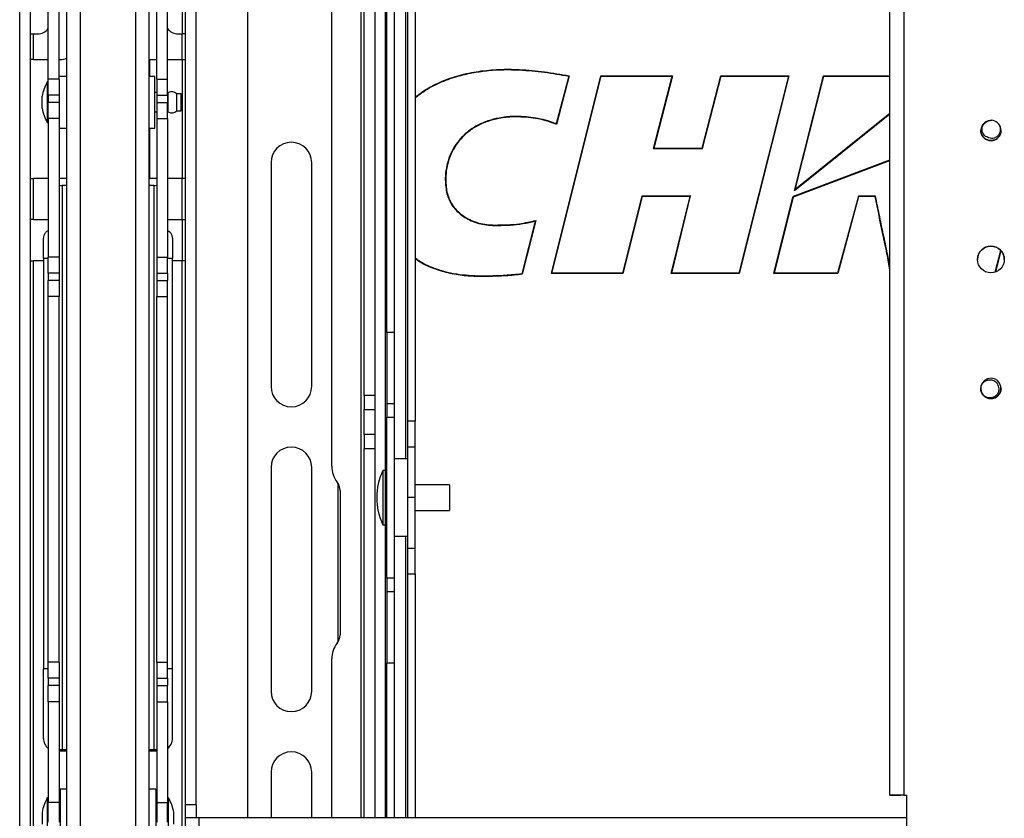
# Model space of a CAD drawing. Header units: millimetres. Extents: x 3619 to 4737, y 1503 to 2366.
# Tile 61 of 256: x 3948 to 4029, y 1834 to 1899. Entities that reach past the tile are written whole.
import ezdxf

# ---------------------------------------------------------------- set-up
doc = ezdxf.new("R2010")
doc.units = ezdxf.units.MM

msp = doc.modelspace()

# ---------------------------------------------------------------- linework, layer by layer
at = {"color": 7, "linetype": 'Continuous', "lineweight": 30}
for p, q in [((3957.4466, 1943.2804), (3957.4466, 1820.2866)), ((3958.5863, 1820.513), (3958.5863, 1943.2796)), ((3966.638, 1942.2486), (3966.638, 1833.8752)), ((3973.548, 1862.711), (3973.548, 1942.2486)), ((3976.2184, 1868.5141), (3976.2184, 1937.8781)), ((3977.104, 1868.5141), (3977.104, 1937.8781)), ((4019.3168, 1835.7503), (4019.3168, 1937.7791)), ((4020.4564, 1937.7798), (4020.4564, 1835.751)), ((3950.3101, 1894.4691), (3950.3101, 1924.2753)), ((3951.1957, 1894.4691), (3951.1957, 1924.2753)), ((3959.2035, 1894.4691), (3959.2035, 1924.2753)), ((3960.0891, 1894.4691), (3960.0891, 1924.2753)), ((3947.964, 1824.719), (3947.964, 1919.7049)), ((3948.8496, 1824.719), (3948.8496, 1919.7049)), ((3961.5496, 1834.9336), (3961.5496, 1919.7049)), ((3962.4352, 1834.9336), (3962.4352, 1919.7049)), ((3979.7613, 1914.3339), (3979.7613, 1866.4042)), ((3980.3938, 1914.3339), (3980.3938, 1866.4042)), ((3978.0705, 1873.6897), (3978.0705, 1907.0484)), ((3978.703, 1873.6897), (3978.703, 1907.0484)), ((3951.8129, 1902.936), (3951.8129, 1830.4613)), ((3952.9525, 1830.4621), (3952.9525, 1902.9559)), ((3948.8496, 1898.1796), (3949.1036, 1898.1796)), ((3949.1036, 1896.0629), (3949.1036, 1898.1796)), ((3949.1036, 1898.1796), (3949.4423, 1898.1796)), ((3960.9569, 1898.1796), (3961.2956, 1898.1796)), ((3961.2956, 1896.0629), (3961.2956, 1898.1796)), ((3961.5496, 1898.1796), (3961.2956, 1898.1796)), ((3949.1036, 1896.0629), (3948.8496, 1896.0629)), ((3949.1036, 1896.0629), (3950.3101, 1896.0629)), ((3951.1957, 1896.0629), (3951.3356, 1896.0629)), ((3958.6252, 1896.0629), (3959.2035, 1896.0629)), ((3958.6252, 1894.6835), (3958.6252, 1896.0629)), ((3960.0891, 1896.0629), (3961.2956, 1896.0629)), ((3961.2956, 1896.0629), (3961.5496, 1896.0629)), ((3951.8129, 1894.6835), (3951.1957, 1894.6835)), ((3959.0324, 1894.6835), (3958.5863, 1894.6835)), ((3959.0324, 1892.7112), (3959.0324, 1894.6835)), ((3991.5553, 1878.5257), (3995.6166, 1894.7268)), ((3991.598, 1878.5591), (3995.6426, 1894.6935)), ((3992.9812, 1894.7033), (3991.9559, 1890.7956)), ((3993.0226, 1894.7299), (3991.9777, 1890.7472)), ((3995.6166, 1894.7268), (4001.4741, 1894.7268)), ((3995.6166, 1894.7268), (3995.6426, 1894.6935)), ((3995.6426, 1894.6935), (4001.4311, 1894.6935)), ((4001.4311, 1894.6935), (3999.9111, 1888.7799)), ((4001.4741, 1894.7268), (3999.9541, 1888.8132)), ((4001.4311, 1894.6935), (4001.4741, 1894.7268)), ((4003.9262, 1888.8132), (4005.4463, 1894.7268)), ((4003.9521, 1888.7799), (4005.4721, 1894.6935)), ((4005.4463, 1894.7268), (4011.033, 1894.7268)), ((4005.4721, 1894.6935), (4005.4463, 1894.7268)), ((4005.4721, 1894.6935), (4010.9902, 1894.6935)), ((4010.9902, 1894.6935), (4006.9139, 1878.5591)), ((4011.033, 1894.7268), (4006.9399, 1878.5257)), ((4010.9902, 1894.6935), (4011.033, 1894.7268)), ((4011.4964, 1885.3092), (4013.8564, 1894.7268)), ((4011.5529, 1885.3974), (4013.8824, 1894.6935)), ((4013.8564, 1894.7268), (4019.3168, 1894.7286)), ((4013.8824, 1894.6935), (4013.8564, 1894.7268)), ((3950.3101, 1894.2347), (3950.2254, 1894.2347)), ((3950.2254, 1894.2347), (3950.2254, 1890.899)), ((3951.1957, 1894.4691), (3950.3101, 1894.4691)), ((3950.3101, 1893.15), (3950.3101, 1894.4691)), ((3951.1957, 1894.4691), (3951.1957, 1893.15)), ((3959.2035, 1894.4691), (3960.0891, 1894.4691)), ((3959.2035, 1894.4691), (3959.2035, 1893.15)), ((3960.0891, 1893.15), (3960.0891, 1894.4691)), ((3949.7995, 1892.08), (3949.7995, 1893.0536)), ((3951.1957, 1893.15), (3950.3101, 1893.15)), ((3950.3101, 1893.15), (3950.3101, 1892.5418)), ((3951.1957, 1893.15), (3951.1957, 1892.5418)), ((3959.2035, 1893.3606), (3959.0324, 1893.3606)), ((3959.2035, 1893.15), (3960.0891, 1893.15)), ((3959.2035, 1893.15), (3959.2035, 1892.5418)), ((3960.1314, 1893.3606), (3960.0891, 1893.3606)), ((3960.0891, 1893.15), (3960.0891, 1892.5418)), ((3960.1314, 1891.7731), (3960.1314, 1893.3605)), ((3961.1897, 1893.267), (3960.8581, 1893.267)), ((3960.8581, 1891.8667), (3960.8581, 1893.2669)), ((3961.1897, 1891.8667), (3961.1897, 1893.2669)), ((3951.1957, 1892.5418), (3950.3101, 1892.5418)), ((3950.3101, 1891.2227), (3950.3101, 1892.5418)), ((3951.1957, 1892.5418), (3951.1957, 1891.2227)), ((3959.0324, 1890.4501), (3959.0324, 1892.7112)), ((3959.2035, 1892.5418), (3960.0891, 1892.5418)), ((3959.2035, 1892.5418), (3959.2035, 1891.2227)), ((3960.0891, 1891.2227), (3960.0891, 1892.5418)), ((3959.0324, 1891.7731), (3959.2035, 1891.7731)), ((3960.0891, 1891.7731), (3960.1314, 1891.7731)), ((3960.8581, 1891.8667), (3961.1897, 1891.8667)), ((4019.3168, 1891.599), (4011.4964, 1885.3092)), ((3950.2254, 1890.8989), (3950.3101, 1890.8989)), ((3951.1957, 1891.2227), (3950.3101, 1891.2227)), ((3950.3101, 1891.2227), (3950.3101, 1879.8643)), ((3951.1957, 1891.2227), (3951.1957, 1879.8643)), ((3959.2035, 1891.2227), (3960.0891, 1891.2227)), ((3959.2035, 1891.2227), (3959.2035, 1879.8643)), ((3960.0891, 1891.2227), (3960.0891, 1879.8643)), ((3951.1957, 1890.4501), (3951.8129, 1890.4501)), ((3958.5863, 1890.4501), (3959.0324, 1890.4501)), ((3958.6252, 1886.3262), (3958.6252, 1890.4501)), ((4026.7563, 1890.2539), (4026.7563, 1890.2538)), ((4026.7563, 1890.2537), (4026.7563, 1890.2537)), ((4026.7669, 1890.1827), (4026.768, 1890.2535)), ((4028.4229, 1890.2539), (4028.4229, 1890.2539)), ((4028.4229, 1890.2538), (4028.4229, 1890.2538)), ((3999.9111, 1888.7799), (3999.9541, 1888.8132)), ((3999.9111, 1888.7799), (4003.9521, 1888.7799)), ((3999.9541, 1888.8132), (4003.9262, 1888.8132)), ((4003.9521, 1888.7799), (4003.9262, 1888.8132)), ((3968.5684, 1887.6172), (3968.5684, 1869.2574)), ((3971.9042, 1869.2574), (3971.9042, 1887.6172)), ((4011.495, 1884.8802), (4019.3168, 1887.8376)), ((3948.8496, 1886.3262), (3949.1036, 1886.3262)), ((3949.1036, 1882.9396), (3949.1036, 1886.3262)), ((3950.3101, 1886.3262), (3949.1036, 1886.3262)), ((3951.8129, 1886.3262), (3951.1957, 1886.3262)), ((3959.2035, 1886.3262), (3958.6252, 1886.3262)), ((3961.2956, 1886.3262), (3960.0891, 1886.3262)), ((3961.2956, 1882.9396), (3961.2956, 1886.3262)), ((3961.5496, 1886.3262), (3961.2956, 1886.3262)), ((3951.4497, 1885.7462), (3951.4497, 1839.4934)), ((3951.8129, 1885.7462), (3951.4497, 1885.7462)), ((3958.9495, 1885.7462), (3958.5863, 1885.7462)), ((3958.9495, 1885.7462), (3958.9495, 1839.4934)), ((4011.5529, 1885.3974), (4011.4964, 1885.3092)), ((3998.9845, 1884.8771), (3997.3906, 1878.5591)), ((3999.0104, 1884.8438), (3997.4165, 1878.5257)), ((4002.9744, 1884.8794), (3998.9845, 1884.8771)), ((3999.0104, 1884.8438), (3998.9845, 1884.8771)), ((4002.9319, 1884.846), (3999.0104, 1884.8438)), ((4001.3841, 1878.5257), (4002.9319, 1884.846)), ((4001.4266, 1878.5591), (4002.9744, 1884.8794)), ((4002.9319, 1884.846), (4002.9744, 1884.8794)), ((4009.7947, 1878.5179), (4011.3622, 1884.7734)), ((4011.495, 1884.8802), (4011.3622, 1884.7734)), ((4016.7224, 1884.8692), (4015.0082, 1878.5512)), ((4016.7479, 1884.8359), (4015.0337, 1878.5179)), ((4016.7224, 1884.8692), (4016.7479, 1884.8359)), ((4018.1315, 1884.8692), (4016.7224, 1884.8692)), ((4018.1039, 1884.8359), (4016.7479, 1884.8359)), ((3949.1036, 1882.9396), (3948.8496, 1882.9396)), ((3949.1036, 1882.9396), (3950.3101, 1882.9396)), ((3960.0891, 1882.9396), (3961.2956, 1882.9396)), ((3961.2956, 1882.9396), (3961.5496, 1882.9396)), ((3990.2279, 1882.8265), (3989.1413, 1878.4897)), ((3990.2739, 1882.8732), (3989.1682, 1878.4598)), ((3986.8977, 1882.4981), (3986.8977, 1882.4648)), ((3949.9079, 1879.7821), (3949.9079, 1881.4263)), ((3960.4913, 1881.4263), (3960.4913, 1879.7821)), ((4027.9469, 1878.6293), (4028.3954, 1880.4192)), ((3948.8496, 1879.5529), (3949.1036, 1879.5529)), ((3949.9079, 1879.5529), (3949.1036, 1879.5529)), ((3949.9079, 1879.7821), (3949.9079, 1846.1096)), ((3951.1957, 1879.8643), (3950.3101, 1879.8643)), ((3950.3101, 1878.5549), (3950.3101, 1879.8643)), ((3951.1957, 1879.8643), (3951.1957, 1878.5549)), ((3959.2035, 1879.8643), (3960.0891, 1879.8643)), ((3959.2035, 1879.8643), (3959.2035, 1878.5549)), ((3960.0891, 1878.5549), (3960.0891, 1879.8643)), ((3960.4913, 1846.1096), (3960.4913, 1879.7821)), ((3961.2956, 1879.5529), (3960.4913, 1879.5529)), ((3961.2956, 1827.0596), (3961.2956, 1879.5529)), ((3961.5496, 1879.5529), (3961.2956, 1879.5529)), ((3951.1957, 1878.5549), (3950.3101, 1878.5549)), ((3950.3101, 1878.5549), (3950.3101, 1877.9558)), ((3951.1957, 1878.5549), (3951.1957, 1877.9558)), ((3959.2035, 1878.5549), (3960.0891, 1878.5549)), ((3959.2035, 1878.5549), (3959.2035, 1877.9558)), ((3960.0891, 1878.5549), (3960.0891, 1877.9558)), ((3991.5553, 1878.5257), (3991.598, 1878.5591)), ((3997.4165, 1878.5257), (3991.5553, 1878.5257)), ((3997.3906, 1878.5591), (3991.598, 1878.5591)), ((3997.4165, 1878.5257), (3997.3906, 1878.5591)), ((4001.3841, 1878.5257), (4001.4266, 1878.5591)), ((4006.9399, 1878.5257), (4001.3841, 1878.5257)), ((4006.9139, 1878.5591), (4001.4266, 1878.5591)), ((4006.9139, 1878.5591), (4006.9399, 1878.5257)), ((4009.8374, 1878.5512), (4009.7947, 1878.5179)), ((4015.0337, 1878.5179), (4009.7947, 1878.5179)), ((4015.0082, 1878.5512), (4009.8374, 1878.5512)), ((4015.0082, 1878.5512), (4015.0337, 1878.5179)), ((3951.1957, 1877.9558), (3950.3101, 1877.9558)), ((3950.3101, 1876.6464), (3950.3101, 1877.9558)), ((3951.1957, 1877.9558), (3951.1957, 1876.6464)), ((3959.2035, 1877.9558), (3960.0891, 1877.9558)), ((3959.2035, 1877.9558), (3959.2035, 1876.6464)), ((3960.0891, 1876.6464), (3960.0891, 1877.9558)), ((3985.7286, 1878.3049), (3985.7286, 1878.2715)), ((3951.1957, 1876.6464), (3950.3101, 1876.6464)), ((3950.3101, 1846.6498), (3950.3101, 1876.6464)), ((3951.1957, 1846.6498), (3951.1957, 1876.6464)), ((3959.2035, 1876.6464), (3960.0891, 1876.6464)), ((3959.2035, 1846.6498), (3959.2035, 1876.6464)), ((3960.0891, 1846.6498), (3960.0891, 1876.6464)), ((3978.703, 1873.6897), (3978.0705, 1873.6897)), ((3978.0705, 1873.6897), (3978.0705, 1867.8362)), ((3978.703, 1867.8362), (3978.703, 1873.6897)), ((4026.7563, 1869.0915), (4026.7563, 1869.0915)), ((4026.7563, 1869.0914), (4026.7563, 1869.0913)), ((4026.7691, 1869.0222), (4026.768, 1869.0915)), ((4028.4229, 1869.0914), (4028.4229, 1869.0915)), ((4028.4229, 1869.0913), (4028.4229, 1869.0913)), ((3977.104, 1868.5141), (3976.2184, 1868.5141)), ((3976.2184, 1868.5141), (3976.2184, 1867.3766)), ((3977.104, 1867.3766), (3977.104, 1868.5141)), ((3976.2184, 1867.3766), (3977.104, 1867.3766)), ((3976.2184, 1865.3132), (3976.2184, 1867.3766)), ((3977.104, 1865.3132), (3977.104, 1867.3766)), ((3978.703, 1867.8362), (3978.0705, 1867.8362)), ((3978.0705, 1867.8362), (3978.0705, 1866.7491)), ((3978.703, 1866.7491), (3978.703, 1867.8362)), ((3978.0705, 1866.7491), (3978.703, 1866.7491)), ((3978.0705, 1853.537), (3978.0705, 1866.7491)), ((3978.703, 1853.537), (3978.703, 1866.7491)), ((3980.3938, 1866.4042), (3979.7613, 1866.4042)), ((3979.7613, 1866.4042), (3979.7613, 1864.3171)), ((3980.3938, 1864.3171), (3980.3938, 1866.4042)), ((3977.104, 1865.3132), (3976.2184, 1865.3132)), ((3976.2184, 1865.3132), (3976.2184, 1864.1757)), ((3977.104, 1864.1757), (3977.104, 1865.3132)), ((3976.2184, 1864.1757), (3977.104, 1864.1757)), ((3976.2184, 1833.8752), (3976.2184, 1864.1757)), ((3977.104, 1833.8752), (3977.104, 1864.1757)), ((3979.7613, 1864.3171), (3980.3938, 1864.3171)), ((3979.7613, 1864.3171), (3979.7613, 1860.143)), ((3980.3938, 1860.143), (3980.3938, 1864.3171)), ((3979.7613, 1863.318), (3978.703, 1863.318)), ((3968.5684, 1862.6173), (3968.5684, 1844.2573)), ((3971.9042, 1844.2573), (3971.9042, 1862.6173)), ((3977.9156, 1862.3655), (3977.7371, 1862.3655)), ((3977.7371, 1862.3655), (3977.7371, 1857.9205)), ((3977.9156, 1862.3655), (3977.9156, 1857.9205)), ((3978.0705, 1861.7305), (3977.9156, 1861.7305)), ((3974.0463, 1861.3381), (3974.0463, 1848.2801)), ((3983.2072, 1861.2013), (3980.3938, 1861.2013)), ((3983.2072, 1861.2013), (3983.2072, 1859.0847)), ((3974.2254, 1860.7363), (3974.2254, 1848.8819)), ((3977.2382, 1860.1478), (3977.2382, 1860.1382)), ((3980.3938, 1860.143), (3979.7613, 1860.143)), ((3979.7613, 1860.143), (3979.7613, 1855.9689)), ((3980.3938, 1855.9689), (3980.3938, 1860.143)), ((3977.9156, 1858.5555), (3978.0705, 1858.5555)), ((3980.3938, 1859.0847), (3983.2072, 1859.0847)), ((3977.7371, 1857.9205), (3977.9156, 1857.9205)), ((3978.703, 1856.968), (3979.7613, 1856.968)), ((3980.3938, 1855.9689), (3979.7613, 1855.9689)), ((3979.7613, 1855.9689), (3979.7613, 1853.8818)), ((3980.3938, 1853.8818), (3980.3938, 1855.9689)), ((3978.703, 1853.537), (3978.0705, 1853.537)), ((3978.0705, 1853.537), (3978.0705, 1852.4499)), ((3978.703, 1852.4499), (3978.703, 1853.537)), ((3979.7613, 1853.8818), (3980.3938, 1853.8818)), ((3979.7613, 1853.8818), (3979.7613, 1833.8752)), ((3980.3938, 1853.8818), (3980.3938, 1833.8752)), ((3978.0705, 1852.4499), (3978.703, 1852.4499)), ((3978.0705, 1852.4499), (3978.0705, 1846.5964)), ((3978.703, 1846.5964), (3978.703, 1852.4499)), ((3951.1957, 1846.6498), (3950.3101, 1846.6498)), ((3950.3101, 1845.3306), (3950.3101, 1846.6498)), ((3951.1957, 1846.6498), (3951.1957, 1845.3306)), ((3959.2035, 1846.6498), (3960.0891, 1846.6498)), ((3959.2035, 1846.6498), (3959.2035, 1845.3306)), ((3960.0891, 1845.3306), (3960.0891, 1846.6498)), ((3973.548, 1833.8752), (3973.548, 1846.9071)), ((3978.0705, 1846.5964), (3978.703, 1846.5964)), ((3978.0705, 1833.8752), (3978.0705, 1846.5964)), ((3978.703, 1833.8752), (3978.703, 1846.5964)), ((3949.9079, 1840.3946), (3949.9079, 1846.1096)), ((3960.4913, 1840.3946), (3960.4913, 1846.1096)), ((3951.1957, 1845.3306), (3950.3101, 1845.3306)), ((3950.3101, 1845.3306), (3950.3101, 1844.7225)), ((3951.1957, 1844.7225), (3950.3101, 1844.7225)), ((3950.3101, 1843.4033), (3950.3101, 1844.7225)), ((3951.1957, 1845.3306), (3951.1957, 1844.7225)), ((3951.1957, 1844.7225), (3951.1957, 1843.4033)), ((3959.2035, 1845.3306), (3960.0891, 1845.3306)), ((3959.2035, 1845.3306), (3959.2035, 1844.7225)), ((3959.2035, 1844.7225), (3960.0891, 1844.7225)), ((3959.2035, 1844.7225), (3959.2035, 1843.4033)), ((3960.0891, 1845.3306), (3960.0891, 1844.7225)), ((3960.0891, 1843.4033), (3960.0891, 1844.7225)), ((3951.1957, 1843.4033), (3950.3101, 1843.4033)), ((3950.3101, 1843.4033), (3950.3101, 1835.1399)), ((3951.1957, 1843.4033), (3951.1957, 1835.1399)), ((3959.2035, 1843.4033), (3960.0891, 1843.4033)), ((3959.2035, 1843.4033), (3959.2035, 1835.1399)), ((3960.0891, 1843.4033), (3960.0891, 1835.1399)), ((3951.8129, 1839.3362), (3951.1957, 1839.3362)), ((3951.4497, 1839.4934), (3951.4497, 1839.4686)), ((3951.4497, 1839.4934), (3951.8129, 1839.4934)), ((3951.8129, 1839.4686), (3951.4497, 1839.4686)), ((3958.5863, 1839.4934), (3958.9495, 1839.4934)), ((3958.9495, 1839.4686), (3958.5863, 1839.4686)), ((3959.2035, 1839.3362), (3958.5863, 1839.3362)), ((3958.9495, 1839.4934), (3958.9495, 1839.4686)), ((3968.5684, 1837.6174), (3968.5684, 1833.8752)), ((3971.9042, 1833.8752), (3971.9042, 1837.6174)), ((3951.8129, 1836.2372), (3951.2838, 1836.2372)), ((3951.2838, 1836.2372), (3951.2838, 1831.4536)), ((3959.1154, 1836.2372), (3958.5863, 1836.2372)), ((3959.1154, 1836.2372), (3959.1154, 1834.112)), ((4020.2024, 1835.7503), (4019.3168, 1835.7503)), ((4019.3168, 1835.7497), (4019.3168, 1835.7503)), ((4019.3168, 1835.7497), (4020.2024, 1835.7497)), ((4020.2024, 1835.7497), (4020.2024, 1835.7503)), ((4020.4564, 1835.751), (4020.7104, 1835.751)), ((4020.4564, 1835.7504), (4020.4564, 1835.751)), ((4020.4564, 1835.7504), (4020.7104, 1835.7504)), ((4020.7104, 1820.4179), (4020.7104, 1835.751)), ((3950.3101, 1835.5133), (3950.2254, 1835.5133)), ((3950.2254, 1835.5133), (3950.2254, 1832.1775)), ((3951.1957, 1835.1399), (3950.3101, 1835.1399)), ((3950.3101, 1833.5257), (3950.3101, 1835.1399)), ((3951.1957, 1835.1399), (3951.1957, 1833.5257)), ((3959.2035, 1835.1399), (3960.0891, 1835.1399)), ((3959.2035, 1835.1399), (3959.2035, 1833.5257)), ((3960.1738, 1835.5133), (3960.0891, 1835.5133)), ((3960.0891, 1833.5257), (3960.0891, 1835.1399)), ((3960.1738, 1835.236), (3960.1738, 1835.5133)), ((3960.1738, 1832.1775), (3960.1738, 1835.236)), ((3962.4352, 1834.9336), (3961.5496, 1834.9336)), ((3961.5496, 1833.8752), (3961.5496, 1834.9336)), ((3962.4352, 1834.9336), (3962.4352, 1833.8752)), ((3949.7987, 1834.328), (3949.7987, 1833.3628)), ((3951.2838, 1834.6391), (3951.1957, 1834.6391)), ((3959.2035, 1834.6391), (3959.1154, 1834.6391)), ((3959.1154, 1834.112), (3959.1154, 1831.4536)), ((3960.6005, 1834.2478), (3960.6005, 1834.328)), ((3960.6005, 1833.3628), (3960.6005, 1834.2478)), ((3962.6892, 1833.8752), (3961.5496, 1833.8752)), ((3961.5496, 1827.0596), (3961.5496, 1833.8752)), ((3962.6892, 1827.0596), (3962.6892, 1833.8752)), ((4020.7104, 1833.8752), (3962.6892, 1833.8752))]:
    msp.add_line(p, q, dxfattribs=at)
at = {"color": 8, "linetype": 'Continuous', "lineweight": 30}
for p, q in [((3975.9644, 1833.8752), (3975.9644, 1942.2486)), ((3961.281, 1932.0462), (3961.281, 1898.1796)), ((3977.9435, 1861.7305), (3977.9435, 1919.0076)), ((3979.6343, 1863.318), (3979.6343, 1917.4201)), ((3961.281, 1896.0629), (3961.281, 1886.3262)), ((4013.8824, 1894.6935), (4019.3168, 1894.6953)), ((4019.3168, 1891.6418), (4011.5529, 1885.3974)), ((4011.4114, 1884.813), (4019.3168, 1887.802)), ((4009.8374, 1878.5512), (4011.4052, 1884.808)), ((3961.281, 1882.9396), (3961.281, 1879.5529)), ((4027.9848, 1878.6431), (4028.4222, 1880.3893)), ((3949.1036, 1831.1447), (3949.1036, 1879.5529)), ((3949.9079, 1879.7821), (3950.3101, 1879.7821)), ((3960.0891, 1879.7821), (3960.4913, 1879.7821)), ((3977.9435, 1833.8752), (3977.9435, 1858.5555)), ((3979.6343, 1833.8752), (3979.6343, 1856.968)), ((3950.3101, 1846.1096), (3949.9079, 1846.1096)), ((3960.4913, 1846.1096), (3960.0891, 1846.1096))]:
    msp.add_line(p, q, dxfattribs=at)
at = {"color": 7, "linetype": 'Continuous', "lineweight": 30, "flags": 128}
for points in [[(3989.9855, 1895.1371), (3989.9861, 1895.1436), (3989.9867, 1895.1498), (3989.9873, 1895.1555), (3989.9878, 1895.1605), (3989.9882, 1895.1647), (3989.9885, 1895.1677), (3989.9886, 1895.1696), (3989.9887, 1895.1703)], [(3989.6691, 1891.3199), (3989.6692, 1891.3206), (3989.6694, 1891.3225), (3989.6697, 1891.3255), (3989.6701, 1891.3297), (3989.6705, 1891.3347), (3989.6711, 1891.3404), (3989.6717, 1891.3466), (3989.6723, 1891.3531)], [(3982.987, 1885.1923), (3982.9863, 1885.1922), (3982.9845, 1885.1918), (3982.9814, 1885.1912), (3982.9774, 1885.1905), (3982.9724, 1885.1895), (3982.9668, 1885.1884), (3982.9606, 1885.1872), (3982.9542, 1885.186)], [(4026.7599, 1869.0919), (4026.7957, 1868.8381), (4026.9245, 1868.5893), (4027.1285, 1868.3973), (4027.3846, 1868.2837), (4027.6639, 1868.2614), (4027.9348, 1868.3329), (4028.1666, 1868.4902), (4028.3333, 1868.7154), (4028.4159, 1868.9832), (4028.405, 1869.2631), (4028.3021, 1869.5237), (4028.1185, 1869.7354), (4027.8752, 1869.8743), (4027.5996, 1869.9248), (4027.3229, 1869.881), (4027.0763, 1869.748), (4026.8877, 1869.5408), (4026.7785, 1869.2828), (4026.7564, 1869.1078), (4026.7564, 1869.1078)], [(3951.4497, 1839.4686), (3951.2274, 1839.4692), (3951.1957, 1839.4694)], [(3958.9495, 1839.4686), (3959.1718, 1839.4692), (3959.2035, 1839.4694)]]:
    msp.add_lwpolyline(points, dxfattribs=at)
at = {"color": 7, "linetype": 'Continuous', "lineweight": 30}
msp.add_circle((4027.5896, 1879.6703), 1.1007, dxfattribs=at)
for centre, radius, start, end in [((3949.4423, 1899.2802), 1.1007, 270, 322.041971), ((3960.9569, 1899.2802), 1.1007, 217.958029, 270), ((3951.3356, 1897.1212), 1.0583, 270, 296.808732), ((3953.9508, 1892.224), 4.2333, 151.642363, 168.698391), ((3960.4271, 1892.7888), 0.6437, 47.970153, 117.350625), ((3953.9508, 1892.9096), 4.2333, 191.301609, 208.357637), ((3960.4271, 1892.3448), 0.6437, 242.649375, 312.029847), ((4027.5993, 1890.2492), 0.8307, 85.165737, 50.077292), ((4027.5896, 1890.254), 0.8333, 49.356339, 85.645266), ((3970.2363, 1887.6172), 1.6679, 0, 180), ((3951.3863, 1888.0191), 2.2738, 265.192621, 271.598999), ((3959.0129, 1888.0188), 2.2734, 268.400648, 274.807858), ((4027.5896, 1879.6698), 1.1007, 90.000001, 179.999967), ((4027.5896, 1879.6698), 1.1007, 0.000035, 179.999965), ((4027.5896, 1879.6694), 1.1007, 89.999989, 179.999979), ((4027.5896, 1879.6698), 1.1007, 0.000051, 89.999981), ((4027.5896, 1879.6694), 1.1007, 0.000018, 90.000014), ((3970.2363, 1869.2574), 1.6679, 180, 0), ((4027.5896, 1869.0915), 0.8333, 178.882088, 215.171035), ((3970.2363, 1862.6173), 1.6679, 0, 180), ((3975.6647, 1862.711), 2.1167, 180, 217.863646), ((3982.417, 1860.1478), 5.1787, 154.644708, 180), ((3973.1247, 1860.7363), 1.1007, 0, 37.863646), ((3982.417, 1860.1382), 5.1787, 180, 205.355292), ((3973.1247, 1848.8819), 1.1007, 322.136354, 0), ((3975.6647, 1846.9071), 2.1167, 142.136354, 180), ((3970.2363, 1844.2573), 1.6679, 180, 0), ((3950.9663, 1840.3946), 1.0583, 180, 231.683866), ((3959.4329, 1840.3946), 1.0583, 308.316134, 0), ((3951.3863, 1841.7654), 2.2729, 265.190439, 271.599292), ((3959.0129, 1841.765), 2.2725, 268.400354, 274.810041), ((3970.2363, 1837.6174), 1.6679, 0, 180), ((4020.1738, 1402.3105), 433.4406, 89.962637, 90.11328), ((4020.39, 1741.841), 93.9094, 89.959489, 90.114459), ((3953.9508, 1833.5026), 4.2333, 151.642363, 168.756814), ((3956.4484, 1833.5026), 4.2333, 11.243186, 28.357637)]:
    msp.add_arc(centre, radius, start, end, dxfattribs=at)
for points, knots in [([(3980.3938, 1892.9849), (3980.6607, 1893.1903), (3981.3279, 1893.7038), (3982.5469, 1894.2947), (3984.0219, 1894.8097), (3985.6043, 1895.1326), (3987.2578, 1895.28), (3988.7245, 1895.2755), (3989.632, 1895.2), (3989.9887, 1895.1703)], [0, 0, 0, 0, 0.10005372, 0.25008705, 0.40024073, 0.56433101, 0.72906782, 0.89350807, 1, 1, 1, 1]), ([(3980.3938, 1892.9435), (3980.6664, 1893.1536), (3981.3339, 1893.6678), (3982.5547, 1894.2629), (3983.8907, 1894.7292), (3985.1851, 1895.0174), (3986.8252, 1895.2353), (3988.4362, 1895.2654), (3989.6282, 1895.1667), (3989.9855, 1895.1371)], [0, 0, 0, 0, 0.1022503, 0.2502719, 0.4013454, 0.5227085, 0.6441092, 0.8933154, 1, 1, 1, 1]), ([(3989.9855, 1895.1371), (3990.318, 1895.1037), (3990.983, 1895.037), (3991.9808, 1894.882), (3992.6455, 1894.7633), (3992.9812, 1894.7033)], [0, 0, 0, 0, 0.3310177, 0.6620956, 1, 1, 1, 1]), ([(3989.9887, 1895.1703), (3990.3207, 1895.137), (3990.9952, 1895.0693), (3992.0056, 1894.9115), (3992.6835, 1894.7904), (3993.0226, 1894.7299)], [0, 0, 0, 0, 0.3263441, 0.663032, 1, 1, 1, 1]), ([(3989.6723, 1891.3531), (3989.2747, 1891.3783), (3988.4724, 1891.4291), (3987.354, 1891.3142), (3986.3399, 1891.0583), (3985.4595, 1890.6789), (3984.6501, 1890.1414), (3983.993, 1889.4881), (3983.4889, 1888.7507), (3983.1413, 1887.9884), (3982.9261, 1887.1785), (3982.8181, 1886.2385), (3982.9041, 1885.5735), (3982.9542, 1885.186)], [0, 0, 0, 0, 0.1109832, 0.223946, 0.3118521, 0.401878, 0.4899323, 0.5813261, 0.6584509, 0.737917, 0.8137256, 0.8914751, 1, 1, 1, 1]), ([(3989.6691, 1891.3199), (3989.2648, 1891.3452), (3988.4566, 1891.3958), (3987.3314, 1891.2772), (3986.3253, 1891.0167), (3985.4485, 1890.6357), (3984.6543, 1890.0982), (3984.0014, 1889.4468), (3983.5098, 1888.7168), (3983.1651, 1887.9565), (3982.9565, 1887.1549), (3982.8523, 1886.2255), (3982.9374, 1885.5727), (3982.987, 1885.1923)], [0, 0, 0, 0, 0.1135244, 0.2268859, 0.3156149, 0.4042416, 0.4936908, 0.5830847, 0.6612138, 0.7393621, 0.8160827, 0.8928225, 1, 1, 1, 1]), ([(3991.9777, 1890.7472), (3991.722, 1890.8449), (3991.2233, 1891.0356), (3990.4465, 1891.2179), (3989.9289, 1891.2858), (3989.6691, 1891.3199)], [0, 0, 0, 0, 0.3438282, 0.6706677, 1, 1, 1, 1]), ([(3991.9559, 1890.7956), (3991.9292, 1890.8077), (3991.7079, 1890.9078), (3991.2148, 1891.0601), (3990.4812, 1891.2488), (3989.942, 1891.3183), (3989.6723, 1891.3531)], [0, 0, 0, 0, 0.03723283, 0.30901581, 0.65441494, 1, 1, 1, 1]), ([(4027.3499, 1889.676), (4027.284, 1889.702), (4027.1514, 1889.7542), (4026.9966, 1889.9112), (4026.8946, 1890.1101), (4026.8609, 1890.3406), (4026.9041, 1890.5773), (4027.0248, 1890.7953), (4027.215, 1890.9674), (4027.4356, 1891.0671), (4027.5877, 1891.0796), (4027.6529, 1891.0849)], [0, 0, 0, 0, 0.1022067, 0.2053174, 0.3122618, 0.4230125, 0.5378163, 0.6563653, 0.7788923, 0.9053714, 1, 1, 1, 1]), ([(4028.1324, 1890.8863), (4028.1836, 1890.824), (4028.2934, 1890.6905), (4028.371, 1890.4336), (4028.3612, 1890.1623), (4028.261, 1889.9175), (4028.0892, 1889.7285), (4027.8703, 1889.6137), (4027.6347, 1889.5827), (4027.4581, 1889.6204), (4027.3707, 1889.6653), (4027.3499, 1889.676)], [0, 0, 0, 0, 0.1164426, 0.2499221, 0.3794651, 0.5050124, 0.6265071, 0.7439055, 0.8570554, 0.9660095, 1, 1, 1, 1]), ([(4026.7769, 1890.3859), (4026.7696, 1890.3587), (4026.7378, 1890.2409), (4026.777, 1890.02), (4026.895, 1889.7636), (4027.0981, 1889.5612), (4027.355, 1889.4374), (4027.639, 1889.4058), (4027.9169, 1889.4701), (4028.1592, 1889.623), (4028.332, 1889.8471), (4028.4211, 1890.0702), (4028.4135, 1890.2089), (4028.4111, 1890.2537)], [0, 0, 0, 0, 0.030788, 0.1330489, 0.2353098, 0.3375705, 0.4398311, 0.5420912, 0.6443512, 0.7466117, 0.8488725, 0.9511334, 1, 1, 1, 1]), ([(4028.4112, 1890.2537), (4028.4139, 1890.212), (4028.4224, 1890.0765), (4028.3362, 1889.8554), (4028.1661, 1889.6294), (4027.9254, 1889.4739), (4027.6482, 1889.4066), (4027.3641, 1889.435), (4027.105, 1889.556), (4026.9031, 1889.756), (4026.7759, 1889.9996), (4026.7665, 1890.1741), (4026.7621, 1890.2545)], [0, 0, 0, 0, 0.0478869, 0.1554071, 0.262928, 0.3704492, 0.4779706, 0.5854918, 0.6930129, 0.8005341, 0.908055, 1, 1, 1, 1]), ([(3982.9542, 1885.186), (3983.0609, 1884.8574), (3983.2735, 1884.2028), (3984.0107, 1883.3954), (3985.0022, 1882.7741), (3986.0247, 1882.4959), (3986.679, 1882.4726), (3986.8977, 1882.4648)], [0, 0, 0, 0, 0.19874614, 0.396, 0.61965414, 0.8728907, 1, 1, 1, 1]), ([(3982.987, 1885.1923), (3983.0931, 1884.8662), (3983.3046, 1884.2165), (3984.0376, 1883.4169), (3985.0222, 1882.8024), (3986.035, 1882.5286), (3986.6824, 1882.5057), (3986.8977, 1882.4981)], [0, 0, 0, 0, 0.1990542, 0.396584, 0.6202479, 0.8737502, 1, 1, 1, 1]), ([(4018.1315, 1884.8692), (4018.1313, 1884.8691), (4018.1285, 1884.8656), (4018.1223, 1884.8581), (4018.1141, 1884.8482), (4018.108, 1884.8409), (4018.1045, 1884.8367), (4018.1041, 1884.8362), (4018.1039, 1884.8359)], [0, 0, 0, 0, 0.0111753, 0.2222783, 0.4850057, 0.6900112, 0.8447487, 1, 1, 1, 1]), ([(4019.3168, 1878.7876), (4019.2374, 1879.2382), (4019.0627, 1880.2293), (4018.6322, 1882.2403), (4018.3133, 1883.807), (4018.1039, 1884.8359)], [0, 0, 0, 0, 0.2224748, 0.4893637, 1, 1, 1, 1]), ([(4019.3168, 1878.9757), (4019.2476, 1879.3655), (4019.0825, 1880.296), (4018.7725, 1881.7574), (4018.4336, 1883.3294), (4018.2297, 1884.3686), (4018.1315, 1884.8692)], [0, 0, 0, 0, 0.1975391, 0.4715348, 0.7454242, 1, 1, 1, 1]), ([(3986.8977, 1882.4981), (3987.2405, 1882.5011), (3987.9264, 1882.507), (3989.0619, 1882.5909), (3989.8353, 1882.771), (3990.2739, 1882.8732)], [0, 0, 0, 0, 0.3019434, 0.6040706, 1, 1, 1, 1]), ([(3986.8977, 1882.4648), (3987.2417, 1882.4673), (3987.93, 1882.4724), (3988.9606, 1882.5553), (3989.7251, 1882.6975), (3990.1433, 1882.8048), (3990.2279, 1882.8265)], [0, 0, 0, 0, 0.30715608, 0.61450149, 0.92202299, 1, 1, 1, 1]), ([(3950.3101, 1882.0326), (3950.3087, 1882.0321), (3950.2043, 1881.9993), (3950.0622, 1881.8714), (3949.9265, 1881.6634), (3949.9136, 1881.499), (3949.9079, 1881.4263)], [0, 0, 0, 0, 0.0049354, 0.3665703, 0.7195701, 1, 1, 1, 1]), ([(3960.4913, 1881.4263), (3960.4808, 1881.5191), (3960.46, 1881.705), (3960.3116, 1881.91), (3960.1552, 1881.9901), (3960.0891, 1882.024)], [0, 0, 0, 0, 0.3656328, 0.7319762, 1, 1, 1, 1]), ([(3985.7286, 1878.3049), (3985.08, 1878.3308), (3984.0957, 1878.3702), (3982.8033, 1878.6522), (3981.758, 1879.005), (3980.9346, 1879.3674), (3980.49, 1879.6989), (3980.3938, 1879.7706)], [0, 0, 0, 0, 0.3459624, 0.5250275, 0.7040198, 0.9359516, 1, 1, 1, 1]), ([(3985.7286, 1878.2715), (3985.2873, 1878.2846), (3984.4034, 1878.3108), (3983.0921, 1878.5329), (3981.8297, 1878.9338), (3980.9174, 1879.3397), (3980.478, 1879.6664), (3980.3938, 1879.7291)], [0, 0, 0, 0, 0.2358674, 0.4723671, 0.7075674, 0.9439157, 1, 1, 1, 1]), ([(3989.1413, 1878.4897), (3989.1367, 1878.4891), (3988.9071, 1878.4582), (3988.2248, 1878.3865), (3987.091, 1878.3179), (3986.1827, 1878.3092), (3985.7286, 1878.3049)], [0, 0, 0, 0, 0.0040991, 0.2032725, 0.6016623, 1, 1, 1, 1]), ([(3989.1682, 1878.4598), (3988.943, 1878.4329), (3988.2604, 1878.3517), (3987.1123, 1878.2862), (3986.1902, 1878.2764), (3985.7286, 1878.2715)], [0, 0, 0, 0, 0.1973732, 0.5982288, 1, 1, 1, 1]), ([(3989.1413, 1878.4897), (3989.1415, 1878.4896), (3989.1449, 1878.4857), (3989.1511, 1878.4788), (3989.1587, 1878.4703), (3989.164, 1878.4644), (3989.1675, 1878.4605), (3989.1679, 1878.46), (3989.1682, 1878.4598)], [0, 0, 0, 0, 0.012004, 0.2704804, 0.4803776, 0.6606857, 0.8301105, 1, 1, 1, 1]), ([(4026.7564, 1869.1078), (4026.7718, 1869.1869), (4026.8049, 1869.3567), (4026.9537, 1869.5799), (4027.1693, 1869.7451), (4027.4218, 1869.8235), (4027.677, 1869.8113), (4027.9048, 1869.7156), (4028.0786, 1869.5536), (4028.1619, 1869.3934), (4028.1829, 1869.2973), (4028.1879, 1869.2745)], [0, 0, 0, 0, 0.11644278, 0.24992242, 0.37946506, 0.50501245, 0.6265068, 0.74390572, 0.85705524, 0.96600951, 1, 1, 1, 1]), ([(4026.9084, 1868.6115), (4026.8659, 1868.6823), (4026.7773, 1868.8301), (4026.765, 1869.0022), (4026.7586, 1869.0919)], [0, 0, 0, 0, 0.47927421, 1, 1, 1, 1]), ([(4026.7681, 1869.0912), (4026.7659, 1869.043), (4026.7596, 1868.9009), (4026.852, 1868.6755), (4027.0278, 1868.4535), (4027.2718, 1868.3037), (4027.5505, 1868.2428), (4027.8341, 1868.2779), (4028.0894, 1868.4047), (4028.2903, 1868.6097), (4028.4041, 1868.8674), (4028.4418, 1869.0796), (4028.4122, 1869.1882), (4028.4072, 1869.2064)], [0, 0, 0, 0, 0.052915, 0.1558393, 0.258763, 0.3616861, 0.4646096, 0.5675337, 0.6704577, 0.773382, 0.876306, 0.9792303, 1, 1, 1, 1]), ([(4028.4141, 1869.0922), (4028.4124, 1869.0212), (4028.4085, 1868.8561), (4028.2923, 1868.6173), (4028.0977, 1868.4105), (4027.8428, 1868.2808), (4027.5596, 1868.2423), (4027.2815, 1868.3012), (4027.0413, 1868.4385), (4026.9379, 1868.5818), (4026.8897, 1868.6486)], [0, 0, 0, 0, 0.0988817, 0.2299506, 0.3610187, 0.4920871, 0.6231563, 0.7542254, 0.8852941, 1, 1, 1, 1]), ([(4028.1879, 1869.2745), (4028.2098, 1869.2071), (4028.2539, 1869.0716), (4028.2313, 1868.8523), (4028.1429, 1868.647), (4027.9865, 1868.4744), (4027.7765, 1868.357), (4027.5314, 1868.3114), (4027.2777, 1868.3486), (4027.0604, 1868.4553), (4026.9539, 1868.5647), (4026.9084, 1868.6115)], [0, 0, 0, 0, 0.1022064, 0.2053173, 0.3122614, 0.4230125, 0.5378163, 0.6563653, 0.7788921, 0.9053712, 1, 1, 1, 1]), ([(4028.4168, 1869.0905), (4028.4193, 1869.0763), (4028.4266, 1869.0342), (4028.4126, 1868.9931), (4028.4034, 1868.9659)], [0, 0, 0, 0, 0.3372646, 1, 1, 1, 1])]:
    msp.add_open_spline(points, degree=3, knots=knots, dxfattribs=at)

doc.saveas('drawing.dxf')
